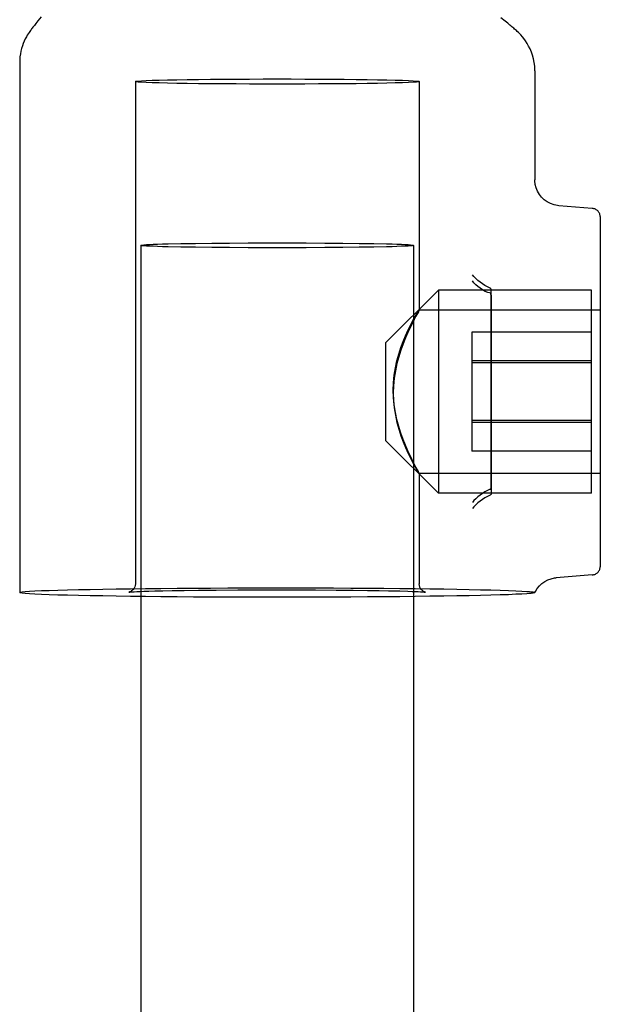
# Model space of a CAD drawing. Header units: inches. Extents: x 0 to 224, y 0 to 145.
# Tile 43 of 89: x 76.762 to 77.427, y 84.3 to 85.427. Entities that reach past the tile are written whole.
import ezdxf

# ---------------------------------------------------------------- set-up
doc = ezdxf.new("R2010")
doc.units = ezdxf.units.IN
doc.header["$LTSCALE"] = 12.302632
doc.header["$MEASUREMENT"] = 0
doc.linetypes.add('HIDDEN', pattern=[0.2, 0.1, -0.1])
doc.layers.add('DEFAULT_2', color=8, linetype='HIDDEN')

msp = doc.modelspace()

# ---------------------------------------------------------------- linework, layer by layer
at = {"layer": 'DEFAULT_2', "color": 8, "linetype": 'HIDDEN'}
for p, q in [((76.7832, 85.4253), (76.781, 85.4226)), ((76.787, 85.43), (76.7832, 85.4253)), ((77.3184, 85.425), (77.3133, 85.4289)), ((77.3213, 85.4227), (77.3184, 85.425)), ((76.7792, 85.4203), (76.7775, 85.4182)), ((76.781, 85.4226), (76.7792, 85.4203)), ((76.7624, 85.3781), (76.7624, 84.7711)), ((77.3524, 85.3684), (77.3524, 85.2435)), ((76.8949, 85.356), (76.8949, 84.7811)), ((77.2199, 85.356), (77.2199, 85.0942)), ((77.4182, 85.2108), (77.3798, 85.2139)), ((77.4274, 84.8013), (77.4274, 85.2008)), ((76.9011, 85.1685), (76.9011, 56.1734)), ((76.9323, 85.1702), (76.9469, 85.1706)), ((76.9469, 85.1706), (76.9637, 85.1708)), ((76.9637, 85.1663), (76.9469, 85.1665)), ((76.9637, 85.1708), (76.9825, 85.171)), ((76.9825, 85.166), (76.9637, 85.1663)), ((76.9825, 85.171), (77.0028, 85.1712)), ((77.0028, 85.1659), (76.9825, 85.166)), ((77.0028, 85.1712), (77.0242, 85.1713)), ((77.0242, 85.1658), (77.0028, 85.1659)), ((77.0242, 85.1713), (77.0462, 85.1714)), ((77.0462, 85.1657), (77.0242, 85.1658)), ((77.0462, 85.1714), (77.0685, 85.1714)), ((77.0685, 85.1657), (77.0462, 85.1657)), ((77.0685, 85.1714), (77.0906, 85.1713)), ((77.0906, 85.1658), (77.0685, 85.1657)), ((77.0906, 85.1713), (77.112, 85.1712)), ((77.112, 85.1659), (77.0906, 85.1658)), ((77.112, 85.1712), (77.1323, 85.171)), ((77.1323, 85.166), (77.112, 85.1659)), ((77.1323, 85.171), (77.151, 85.1708)), ((77.151, 85.1663), (77.1323, 85.166)), ((77.151, 85.1708), (77.1679, 85.1706)), ((77.1679, 85.1665), (77.151, 85.1663)), ((77.1825, 85.1668), (77.1679, 85.1665)), ((77.2136, 85.1685), (77.2136, 56.1734)), ((77.1819, 85.0573), (77.2419, 85.1173)), ((77.2419, 85.1173), (77.2419, 84.8848)), ((77.4174, 85.1173), (77.2419, 85.1173)), ((77.3024, 85.0051), (77.3024, 85.1171)), ((77.3024, 85.1103), (77.3024, 84.885)), ((77.4174, 84.8848), (77.4174, 85.1173)), ((77.2196, 85.0946), (77.4274, 85.0946)), ((77.2804, 85.0692), (77.2804, 84.933)), ((77.4174, 85.0692), (77.2804, 85.0692)), ((77.1819, 84.9448), (77.1819, 85.0573)), ((77.4174, 85.0362), (77.2804, 85.0362)), ((77.4174, 85.0341), (77.2804, 85.0341)), ((77.3024, 84.8919), (77.3024, 85.0051)), ((77.4174, 84.9681), (77.2804, 84.9681)), ((77.4174, 84.9659), (77.2804, 84.9659)), ((77.1819, 84.9448), (77.2419, 84.8848)), ((77.4174, 84.933), (77.2804, 84.933)), ((77.2196, 84.9076), (77.4274, 84.9076)), ((77.2199, 84.908), (77.2199, 84.7811)), ((77.4174, 84.8848), (77.2419, 84.8848)), ((77.4182, 84.7913), (77.377, 84.788)), ((76.8936, 84.7721), (76.8964, 84.7722)), ((76.8964, 84.7722), (76.9, 84.7724)), ((76.9, 84.7724), (76.9045, 84.7726)), ((76.9045, 84.7726), (76.9102, 84.7727)), ((76.9102, 84.7727), (76.9173, 84.7729)), ((76.9173, 84.7729), (76.9262, 84.7731)), ((76.9262, 84.7731), (76.9371, 84.7734)), ((76.9371, 84.7734), (76.9507, 84.7736)), ((76.9507, 84.7736), (76.9673, 84.7738)), ((76.9673, 84.7738), (76.9875, 84.774)), ((77.0574, 84.7742), (77.073, 84.7742)), ((77.073, 84.7742), (77.1011, 84.7741)), ((77.1011, 84.7741), (77.1248, 84.774)), ((77.1248, 84.774), (77.1444, 84.7738)), ((77.1444, 84.7738), (77.1606, 84.7736)), ((77.1606, 84.7736), (77.174, 84.7734)), ((77.174, 84.7734), (77.1849, 84.7732)), ((77.1849, 84.7732), (77.1977, 84.7729)), ((77.1977, 84.7729), (77.2071, 84.7727)), ((77.2071, 84.7727), (77.2119, 84.7725)), ((77.2119, 84.7725), (77.2157, 84.7723)), ((77.2157, 84.7723), (77.2188, 84.7722)), ((77.3524, 84.7711), (77.3524, 84.7711))]:
    msp.add_line(p, q, dxfattribs=at)
for points in [[(76.7775, 85.4182), (76.7768, 85.4172), (76.7761, 85.4163), (76.7754, 85.4153), (76.7747, 85.4143), (76.7739, 85.4133), (76.7731, 85.4121), (76.7722, 85.4107), (76.7711, 85.409), (76.77, 85.4071), (76.7688, 85.4048), (76.7676, 85.4024), (76.7665, 85.3997), (76.7655, 85.3969), (76.7646, 85.394), (76.7638, 85.3909), (76.7632, 85.3877), (76.7627, 85.3843), (76.7625, 85.3809), (76.7624, 85.3781)], [(77.3524, 85.3684), (77.3524, 85.3691), (77.3522, 85.3736), (77.3516, 85.3779), (77.3508, 85.3821), (77.3497, 85.3861), (77.3484, 85.3898), (77.347, 85.3933), (77.3453, 85.3966), (77.3436, 85.3997), (77.3418, 85.4025), (77.3399, 85.4051), (77.3381, 85.4073), (77.3364, 85.4093), (77.3349, 85.4109), (77.3335, 85.4122), (77.3323, 85.4134), (77.3312, 85.4144), (77.3302, 85.4153), (77.3292, 85.4161), (77.3282, 85.417), (77.3272, 85.4179), (77.3261, 85.4188), (77.325, 85.4197), (77.3238, 85.4206), (77.3213, 85.4227)], [(76.8949, 85.356), (76.8957, 85.3563), (76.898, 85.3566), (76.9019, 85.3569), (76.9072, 85.3571), (76.9141, 85.3574), (76.9223, 85.3577), (76.9318, 85.3579), (76.9425, 85.3581), (76.9543, 85.3583), (76.9671, 85.3585), (76.9808, 85.3586), (76.9952, 85.3587), (77.0102, 85.3588), (77.0257, 85.3589), (77.0414, 85.359), (77.0574, 85.359)], [(77.0574, 85.353), (77.0414, 85.3531), (77.0257, 85.3531), (77.0102, 85.3532), (76.9952, 85.3533), (76.9808, 85.3534), (76.9671, 85.3535), (76.9543, 85.3537), (76.9425, 85.3539), (76.9318, 85.3541), (76.9223, 85.3544), (76.9141, 85.3546), (76.9072, 85.3549), (76.9019, 85.3551), (76.898, 85.3554), (76.8957, 85.3557), (76.8949, 85.356)], [(77.0574, 85.359), (77.0734, 85.359), (77.0891, 85.3589), (77.1045, 85.3588), (77.1196, 85.3587), (77.134, 85.3586), (77.1477, 85.3585), (77.1605, 85.3583), (77.1723, 85.3581), (77.183, 85.3579), (77.1925, 85.3577), (77.2007, 85.3574), (77.2075, 85.3571), (77.2129, 85.3569), (77.2168, 85.3566), (77.2191, 85.3563), (77.2199, 85.356)], [(77.2199, 85.356), (77.2191, 85.3557), (77.2168, 85.3554), (77.2129, 85.3551), (77.2075, 85.3549), (77.2007, 85.3546), (77.1925, 85.3544), (77.183, 85.3541), (77.1723, 85.3539), (77.1605, 85.3537), (77.1477, 85.3535), (77.134, 85.3534), (77.1196, 85.3533), (77.1045, 85.3532), (77.0891, 85.3531), (77.0734, 85.3531), (77.0574, 85.353)], [(77.38, 85.2139), (77.3785, 85.214), (77.3744, 85.2148), (77.3704, 85.2163), (77.3666, 85.2182), (77.3632, 85.2207), (77.3602, 85.2236), (77.3576, 85.2269), (77.3555, 85.2305), (77.3539, 85.2343), (77.3529, 85.2383), (77.3524, 85.2423), (77.3524, 85.2435)], [(76.9011, 85.1685), (76.9015, 85.1687), (76.9027, 85.1689), (76.9047, 85.1691), (76.9075, 85.1693), (76.911, 85.1695), (76.9152, 85.1697), (76.9202, 85.1699), (76.9259, 85.1701), (76.9323, 85.1702)], [(76.9469, 85.1665), (76.9323, 85.1668), (76.9259, 85.167), (76.9202, 85.1672), (76.9152, 85.1674), (76.911, 85.1675), (76.9075, 85.1677), (76.9047, 85.1679), (76.9027, 85.1681), (76.9015, 85.1683), (76.9011, 85.1685)], [(77.1679, 85.1706), (77.1825, 85.1702), (77.1888, 85.1701), (77.1945, 85.1699), (77.1995, 85.1697), (77.2038, 85.1695), (77.2073, 85.1693), (77.2101, 85.1691), (77.212, 85.1689), (77.2132, 85.1687), (77.2136, 85.1685)], [(77.2136, 85.1685), (77.2132, 85.1683), (77.212, 85.1681), (77.2101, 85.1679), (77.2073, 85.1677), (77.2038, 85.1675), (77.1995, 85.1674), (77.1945, 85.1672), (77.1888, 85.167), (77.1825, 85.1668)], [(77.3014, 85.1195), (77.2983, 85.1209), (77.2953, 85.1226), (77.2924, 85.1244), (77.2897, 85.1263), (77.2871, 85.1284), (77.2848, 85.1305), (77.2827, 85.1327), (77.2808, 85.1349)], [(77.3022, 85.1138), (77.2987, 85.1146), (77.2955, 85.1157), (77.2925, 85.1175), (77.2897, 85.1195), (77.2872, 85.1215), (77.2848, 85.1235), (77.2827, 85.1257), (77.2808, 85.1279)], [(77.3024, 85.1171), (77.3024, 85.1175), (77.3023, 85.1179), (77.3023, 85.1182), (77.3022, 85.1185), (77.3021, 85.1188), (77.3019, 85.1191), (77.3017, 85.1193), (77.3014, 85.1195)], [(77.3022, 85.1138), (77.3016, 85.1133), (77.3015, 85.1127), (77.3018, 85.1121), (77.3023, 85.1115), (77.3024, 85.1109), (77.3024, 85.1103)], [(77.1903, 85.0028), (77.1906, 85.0113), (77.1914, 85.0198), (77.1927, 85.0282), (77.1945, 85.0363), (77.1966, 85.0441), (77.199, 85.0515), (77.2016, 85.0585), (77.2043, 85.065), (77.207, 85.0709), (77.2096, 85.0762), (77.212, 85.081), (77.2142, 85.0851), (77.2162, 85.0886), (77.2178, 85.0913), (77.2189, 85.0932), (77.2196, 85.0943), (77.2199, 85.0946)], [(77.2162, 85.0874), (77.2143, 85.0837), (77.2121, 85.0793), (77.2096, 85.0742), (77.207, 85.0686), (77.2043, 85.0625), (77.2016, 85.0558), (77.199, 85.0486), (77.1966, 85.0411), (77.1945, 85.0331), (77.1927, 85.0249), (77.1914, 85.0164), (77.1906, 85.0079), (77.1903, 84.9994)], [(77.2199, 85.0946), (77.2197, 85.094), (77.219, 85.0926), (77.2162, 85.0874)], [(77.219, 84.9095), (77.2162, 84.9147), (77.2143, 84.9185), (77.212, 84.9229), (77.2096, 84.9279), (77.207, 84.9335), (77.2043, 84.9397), (77.2016, 84.9464), (77.199, 84.9535), (77.1966, 84.9611), (77.1945, 84.969), (77.1927, 84.9773), (77.1914, 84.9858), (77.1906, 84.9942), (77.1903, 85.0028)], [(77.1903, 84.9994), (77.1906, 84.9908), (77.1914, 84.9824), (77.1927, 84.974), (77.1945, 84.9658), (77.1966, 84.958), (77.199, 84.9506), (77.2016, 84.9436), (77.2043, 84.9371), (77.207, 84.9312), (77.2096, 84.9259), (77.212, 84.9211), (77.2142, 84.917), (77.2162, 84.9135), (77.2178, 84.9108), (77.2189, 84.9089), (77.2196, 84.9078), (77.2199, 84.9076)], [(77.2199, 84.9076), (77.2197, 84.9081), (77.219, 84.9095)], [(77.3014, 84.8894), (77.2983, 84.888), (77.2953, 84.8863), (77.2924, 84.8845), (77.2897, 84.8826), (77.2871, 84.8806), (77.2848, 84.8785), (77.2827, 84.8764), (77.2808, 84.8743)], [(77.3014, 84.8826), (77.2983, 84.8812), (77.2953, 84.8795), (77.2924, 84.8777), (77.2897, 84.8758), (77.2871, 84.8738), (77.2847, 84.8716), (77.2827, 84.8694), (77.2808, 84.8672)], [(77.3014, 84.8894), (77.3017, 84.8896), (77.3019, 84.8899), (77.3021, 84.8901), (77.3022, 84.8904), (77.3023, 84.8908), (77.3023, 84.8911), (77.3024, 84.8915), (77.3024, 84.8919)], [(77.3024, 84.885), (77.3024, 84.8847), (77.3023, 84.8843), (77.3023, 84.8839), (77.3022, 84.8836), (77.3021, 84.8833), (77.3019, 84.883), (77.3017, 84.8828), (77.3014, 84.8826)], [(76.8949, 84.7811), (76.8947, 84.7792), (76.8942, 84.7775), (76.8934, 84.776), (76.8925, 84.7747), (76.8915, 84.7737), (76.8905, 84.7729), (76.8896, 84.7723), (76.8888, 84.772), (76.8882, 84.7718), (76.8878, 84.7716), (76.8876, 84.7716), (76.8876, 84.7716)], [(77.2272, 84.7716), (77.2272, 84.7716), (77.2272, 84.7716), (77.2271, 84.7716), (77.2269, 84.7717), (77.2266, 84.7717), (77.2262, 84.7719), (77.2256, 84.7721), (77.2248, 84.7725), (77.224, 84.773), (77.2232, 84.7737), (77.2226, 84.7743), (77.2219, 84.7751), (77.2212, 84.7761), (77.2206, 84.7774), (77.2201, 84.7791), (77.2199, 84.7811)], [(77.3524, 84.7711), (77.353, 84.7724), (77.3551, 84.7757), (77.3576, 84.7787), (77.3605, 84.7814), (77.3637, 84.7837), (77.3673, 84.7856), (77.371, 84.7869), (77.3748, 84.7878), (77.377, 84.788)], [(76.7624, 84.7711), (76.7631, 84.7715), (76.7652, 84.7718), (76.7687, 84.7722), (76.7735, 84.7726), (76.7797, 84.7729), (76.7872, 84.7733), (76.796, 84.7736), (76.8061, 84.7739), (76.8173, 84.7742), (76.8297, 84.7745), (76.8431, 84.7748), (76.8576, 84.7751), (76.873, 84.7753), (76.8893, 84.7755), (76.9063, 84.7757), (76.9241, 84.7759), (76.9426, 84.7761), (76.9616, 84.7762), (76.981, 84.7763), (77.0008, 84.7764), (77.0208, 84.7764), (77.0411, 84.7765), (77.0614, 84.7765), (77.0817, 84.7765), (77.1018, 84.7764), (77.1218, 84.7764), (77.1415, 84.7763), (77.1607, 84.7761), (77.1795, 84.776), (77.1977, 84.7758), (77.2152, 84.7756), (77.232, 84.7754), (77.248, 84.7752), (77.263, 84.775), (77.2771, 84.7747), (77.2901, 84.7744), (77.302, 84.7741), (77.3128, 84.7738), (77.3223, 84.7735), (77.3306, 84.7731), (77.3376, 84.7728), (77.3433, 84.7724)], [(77.3433, 84.7698), (77.3376, 84.7694), (77.3306, 84.7691), (77.3223, 84.7687), (77.3128, 84.7684), (77.302, 84.7681), (77.2901, 84.7678), (77.2771, 84.7675), (77.263, 84.7673), (77.248, 84.767), (77.232, 84.7668), (77.2152, 84.7666), (77.1977, 84.7664), (77.1795, 84.7662), (77.1607, 84.7661), (77.1415, 84.766), (77.1218, 84.7659), (77.1018, 84.7658), (77.0817, 84.7657), (77.0614, 84.7657), (77.0411, 84.7657), (77.0208, 84.7658), (77.0008, 84.7658), (76.981, 84.7659), (76.9616, 84.766), (76.9426, 84.7662), (76.9241, 84.7663), (76.9063, 84.7665), (76.8893, 84.7667), (76.873, 84.7669), (76.8576, 84.7672), (76.8431, 84.7674), (76.8297, 84.7677), (76.8173, 84.768), (76.8061, 84.7683), (76.796, 84.7686), (76.7872, 84.7689), (76.7797, 84.7693), (76.7735, 84.7696), (76.7687, 84.77), (76.7652, 84.7704), (76.7631, 84.7707), (76.7624, 84.7711)], [(76.8876, 84.7716), (76.8875, 84.7716), (76.8876, 84.7716), (76.8877, 84.7716), (76.8879, 84.7716), (76.8883, 84.7717), (76.8887, 84.7717), (76.8892, 84.7718), (76.8898, 84.7718), (76.8906, 84.7719), (76.8914, 84.7719), (76.8924, 84.772), (76.8936, 84.7721)], [(76.9875, 84.774), (77.0122, 84.7741), (77.0262, 84.7742), (77.0413, 84.7742), (77.0574, 84.7742)], [(77.2188, 84.7722), (77.2213, 84.7721), (77.2223, 84.772), (77.2232, 84.772), (77.224, 84.7719), (77.2247, 84.7718), (77.2253, 84.7718), (77.2258, 84.7717), (77.2262, 84.7717), (77.2265, 84.7717), (77.2268, 84.7716), (77.227, 84.7716), (77.2272, 84.7716), (77.2272, 84.7716)], [(77.3433, 84.7724), (77.3461, 84.7722), (77.3483, 84.772), (77.3501, 84.7718), (77.3514, 84.7716), (77.3521, 84.7713), (77.3524, 84.7711)], [(77.3524, 84.7711), (77.3521, 84.7709), (77.3514, 84.7707), (77.3501, 84.7704), (77.3483, 84.7702), (77.3461, 84.77), (77.3433, 84.7698)]]:
    msp.add_lwpolyline(points, dxfattribs=at)
for centre, start, end in [((77.4174, 85.2008), 0, 85.4261), ((77.4174, 84.8013), 274.5739, 360)]:
    msp.add_arc(centre, 0.01, start, end, dxfattribs=at)

doc.saveas('drawing.dxf')
